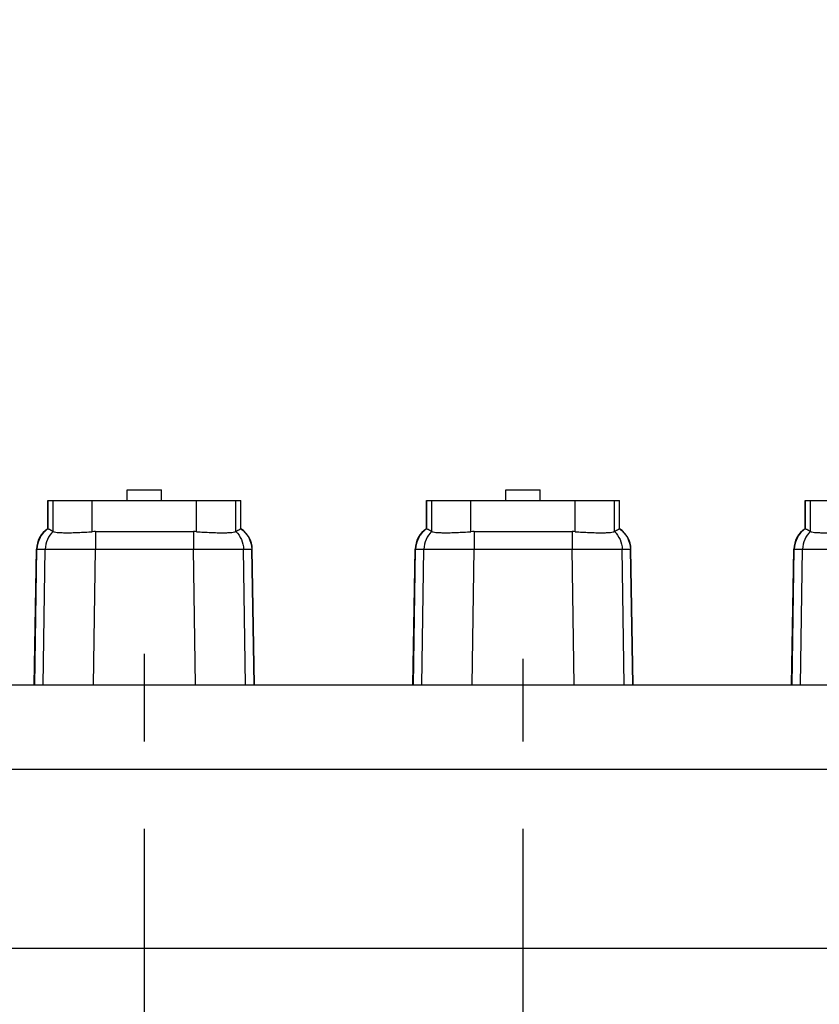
# Model space of a CAD drawing. Header units: millimetres. Extents: x 0 to 1189, y 0 to 841.
# Tile 145 of 193: x 515 to 560, y 670 to 725. Entities that reach past the tile are written whole.
import ezdxf
from ezdxf.enums import TextEntityAlignment as Align

# ---------------------------------------------------------------- set-up
doc = ezdxf.new("R2010")
doc.units = ezdxf.units.MM
doc.header["$LTSCALE"] = 65.395
doc.linetypes.add('CENTER', pattern=[0.6, 0.375, -0.075, 0.075, -0.075])
doc.layers.get('0').update_dxf_attribs({"linetype": 'CONTINUOUS'})
for name, color, linetype in [('1907_210700_40_SIMPLE1_X_ABL273', 7, 'CONTINUOUS'), ('1907_210700_40_SIMPLE1_X_ABL296', 7, 'CONTINUOUS'), ('1907_210700_40_SIMPLE1_X_ABL322', 7, 'CONTINUOUS'), ('1937_111200_09_SIMPLE1_B_ABL248', 7, 'CONTINUOUS'), ('32067_030000_TLKGS_V_ABL8', 7, 'CONTINUOUS'), ('32067_100000_TLKGS_V_ABL194', 7, 'CONTINUOUS'), ('32067_200000_TLKGS_V_ABL254', 7, 'CONTINUOUS'), ('32067_700000_TLKGS_V_ABL9', 7, 'CONTINUOUS'), ('32067_727000_01_SIMPLE1_X_ABL10', 7, 'CONTINUOUS'), ('new_view_2_VBL0', 7, 'CONTINUOUS')]:
    doc.layers.add(name, color=color, linetype=linetype)
doc.styles.get("Standard").update_dxf_attribs({"font": 'txt', "width": 0.6})
doc.dimstyles.new('DIMSTYLE_4', dxfattribs={"dimtxt": 3.5, "dimasz": 3.5, "dimexe": 1.8, "dimexo": 0, "dimgap": 0.875, "dimtad": 1, "dimdec": 0, "dimlfac": 25, "dimdsep": 46, "dimtxsty": 'STANDARD', "dimblk": '_FILLED', "dimblk1": '_FILLED', "dimblk2": '_FILLED', "dimcen": 0.09, "dimadec": 0, "dimazin": 0, "dimtp": 2, "dimtm": 2, "dimtfac": 1, "dimtdec": 0, "dimtofl": 0, "dimtmove": 0, "dimatfit": 3, "dimldrblk": '_FILLED', "dimfxl": 1, "dimtolj": 1, "dimarcsym": 0})

# ---------------------------------------------------------------- blocks, each defined once
blk = doc.blocks.new('_FILLED')
at = {"color": 0, "linetype": 'BYBLOCK'}
blk.add_solid([(0, 0), (-1, 0.167), (-1, -0.167)], dxfattribs=at)
blk = doc.blocks.new('*D5')
at = {"color": 2, "linetype": 'CONTINUOUS'}
for p, q in [((425.947, 721.519), (425.947, 753.406)), ((606.538, 689.371), (606.538, 753.406)), ((425.947, 751.606), (516.243, 751.606)), ((606.538, 751.606), (516.243, 751.606))]:
    blk.add_line(p, q, dxfattribs=at)
at = {"color": 2, "linetype": 'CONTINUOUS', "xscale": 3.5, "yscale": 3.5, "zscale": 3.5, "rotation": 180}
blk.add_blockref('_FILLED', (425.947, 751.606), dxfattribs=at)
at = {"color": 2, "linetype": 'CONTINUOUS', "xscale": 3.5, "yscale": 3.5, "zscale": 3.5}
blk.add_blockref('_FILLED', (606.538, 751.606), dxfattribs=at)
at = {"color": 2, "linetype": 'CONTINUOUS', "width": 0.60119}
blk.add_text('4515', height=3.5, dxfattribs=at).set_placement((516.243, 752.481), align=Align.CENTER)
blk = doc.blocks.new('32067_727000_01_SIMPLE1_T1_X_PBL11', base_point=(519.338, 693.219))
at = {"layer": '32067_727000_01_SIMPLE1_T1_X_PBL11', "color": 7, "linetype": 'CONTINUOUS'}
for p, q in [((475.23, 687.601), (621.358, 687.601)), ((490.028, 682.861), (621.358, 682.861)), ((490.028, 672.844), (621.358, 672.844))]:
    blk.add_line(p, q, dxfattribs=at)
blk = doc.blocks.new('32067_727000_01_SIMPLE1_X_ABL10', base_point=(519.338, 693.219))
at = {"layer": '32067_727000_01_SIMPLE1_T1_X_PBL11'}
blk.add_blockref('32067_727000_01_SIMPLE1_T1_X_PBL11', (519.338, 693.219), dxfattribs=at)
blk = doc.blocks.new('32067_700000_TLKGS_V_ABL9', base_point=(519.338, 693.219))
at = {"layer": '32067_727000_01_SIMPLE1_X_ABL10'}
blk.add_blockref('32067_727000_01_SIMPLE1_X_ABL10', (519.338, 693.219), dxfattribs=at)
blk = doc.blocks.new('1937_111200_09_SIMPLE1_T6_B_PBL271', base_point=(521.74, 639.239))
at = {"layer": '1937_111200_09_SIMPLE1_T6_B_PBL271', "color": 2, "linetype": 'CENTER'}
blk.add_line((521.74, 615.761), (521.74, 689.692), dxfattribs=at)
blk = doc.blocks.new('1937_111200_09_SIMPLE1_T6_B_PBL294', base_point=(542.94, 639.079))
at = {"layer": '1937_111200_09_SIMPLE1_T6_B_PBL294', "color": 2, "linetype": 'CENTER'}
blk.add_line((542.94, 615.761), (542.94, 689.05), dxfattribs=at)
blk = doc.blocks.new('1937_111200_09_SIMPLE1_B_ABL248', base_point=(561.879, 639.098))
at = {"layer": '1937_111200_09_SIMPLE1_T6_B_PBL271'}
blk.add_blockref('1937_111200_09_SIMPLE1_T6_B_PBL271', (521.74, 639.239), dxfattribs=at)
at = {"layer": '1937_111200_09_SIMPLE1_T6_B_PBL294'}
blk.add_blockref('1937_111200_09_SIMPLE1_T6_B_PBL294', (542.94, 639.079), dxfattribs=at)
blk = doc.blocks.new('32067_100000_TLKGS_V_ABL194', base_point=(551.338, 635.506))
at = {"layer": '1937_111200_09_SIMPLE1_B_ABL248'}
blk.add_blockref('1937_111200_09_SIMPLE1_B_ABL248', (561.879, 639.098), dxfattribs=at)
blk = doc.blocks.new('1907_210700_40_SIMPLE1_T2_X_PBL274', base_point=(521.738, 693.061))
at = {"layer": '1907_210700_40_SIMPLE1_T2_X_PBL274', "color": 7, "linetype": 'CONTINUOUS'}
for p, q in [((520.778, 697.92), (520.778, 698.52)), ((520.778, 698.52), (522.698, 698.52)), ((522.698, 697.92), (522.698, 698.52)), ((516.337, 696.336), (516.337, 697.92)), ((516.337, 697.92), (527.14, 697.92)), ((527.14, 696.333), (527.14, 697.92)), ((516.624, 696.183), (516.626, 696.181)), ((518.991, 696.174), (524.484, 696.174)), ((526.85, 696.178), (526.853, 696.18)), ((515.569, 687.601), (515.696, 695.183)), ((527.906, 687.601), (527.775, 695.184))]:
    blk.add_line(p, q, dxfattribs=at)
at = {"layer": '1907_210700_40_SIMPLE1_T2_X_PBL274', "color": 9, "linetype": 'CONTINUOUS'}
for p, q in [((516.342, 696.336), (516.342, 697.92)), ((516.626, 696.181), (516.626, 697.92)), ((518.816, 696.168), (518.816, 697.92)), ((524.66, 696.168), (524.66, 697.92)), ((526.85, 696.178), (526.85, 697.92)), ((527.135, 696.332), (527.135, 697.92)), ((518.991, 696.174), (518.991, 695.184)), ((524.484, 696.174), (524.484, 695.184)), ((515.596, 687.601), (515.724, 695.183)), ((515.724, 695.183), (516.186, 695.184)), ((516.076, 687.601), (516.186, 695.184)), ((518.88, 687.601), (518.991, 695.184)), ((518.991, 695.184), (524.484, 695.184)), ((524.596, 687.601), (524.484, 695.184)), ((527.4, 687.601), (527.288, 695.184)), ((527.288, 695.184), (527.748, 695.184)), ((527.879, 687.601), (527.748, 695.184))]:
    blk.add_line(p, q, dxfattribs=at)
at = {"layer": '1907_210700_40_SIMPLE1_T2_X_PBL274', "color": 7, "linetype": 'CONTINUOUS'}
for centre, radius, start, end in [((517.096, 695.16), 1.4, 122.8546, 179.0423), ((518.991, 693.662), 2.512, 89.9865, 93.9813), ((524.486, 693.668), 2.506, 86.0227, 90.0625), ((526.376, 695.16), 1.4, 0.9843, 56.9112)]:
    blk.add_arc(centre, radius, start, end, dxfattribs=at)
at = {"layer": '1907_210700_40_SIMPLE1_T2_X_PBL274', "color": 9, "linetype": 'CONTINUOUS'}
for points, knots in [([(516.352, 696.333), (516.164, 696.21), (515.846, 695.864), (515.728, 695.409), (515.724, 695.183)], [0, 0, 0, 0, 0.498721, 1, 1, 1, 1]), ([(516.624, 696.183), (516.489, 696.056), (516.269, 695.743), (516.189, 695.37), (516.186, 695.184)], [0, 0, 0, 0, 0.49907, 1, 1, 1, 1]), ([(526.853, 696.18), (526.987, 696.053), (527.205, 695.741), (527.285, 695.369), (527.288, 695.184)], [0, 0, 0, 0, 0.499084, 1, 1, 1, 1]), ([(527.125, 696.33), (527.311, 696.207), (527.627, 695.861), (527.744, 695.409), (527.748, 695.184)], [0, 0, 0, 0, 0.498742, 1, 1, 1, 1]), ([(515.696, 695.183), (515.696, 695.186), (515.711, 695.18), (515.717, 695.184), (515.724, 695.183)], [0, 0, 0, 0, 0.250505, 1, 1, 1, 1]), ([(516.186, 695.184), (516.295, 695.189), (516.617, 695.19), (517.225, 695.193), (518.05, 695.19), (518.664, 695.187), (518.991, 695.184)], [0, 0, 0, 0, 0.117487, 0.343495, 0.650239, 1, 1, 1, 1]), ([(524.484, 695.184), (524.811, 695.187), (525.425, 695.19), (526.25, 695.193), (526.858, 695.19), (527.179, 695.189), (527.288, 695.184)], [0, 0, 0, 0, 0.349869, 0.656703, 0.882694, 1, 1, 1, 1]), ([(527.748, 695.184), (527.755, 695.184), (527.761, 695.181), (527.775, 695.186), (527.775, 695.184)], [0, 0, 0, 0, 0.749498, 1, 1, 1, 1])]:
    blk.add_open_spline(points, degree=3, knots=knots, dxfattribs=at)
at = {"layer": '1907_210700_40_SIMPLE1_T2_X_PBL274', "color": 7, "linetype": 'CONTINUOUS'}
for points, knots in [([(516.337, 696.336), (516.337, 696.336), (516.339, 696.336), (516.34, 696.335), (516.342, 696.336)], [0, 0, 0, 0, 0.260085, 1, 1, 1, 1]), ([(516.342, 696.336), (516.343, 696.336), (516.347, 696.335), (516.35, 696.334), (516.352, 696.333)], [0, 0, 0, 0, 0.487694, 1, 1, 1, 1]), ([(516.352, 696.333), (516.375, 696.323), (516.468, 696.278), (516.558, 696.226), (516.624, 696.183)], [0, 0, 0, 0, 0.242691, 1, 1, 1, 1]), ([(516.626, 696.181), (516.647, 696.164), (516.725, 696.147), (516.869, 696.126), (517.082, 696.114), (517.352, 696.108), (517.673, 696.111), (518.167, 696.127), (518.552, 696.15), (518.816, 696.168)], [0, 0, 0, 0, 0.036379, 0.103897, 0.201377, 0.325864, 0.473263, 0.638585, 1, 1, 1, 1]), ([(524.66, 696.168), (524.924, 696.149), (525.31, 696.127), (525.804, 696.111), (526.124, 696.107), (526.394, 696.113), (526.607, 696.124), (526.751, 696.145), (526.829, 696.162), (526.85, 696.178)], [0, 0, 0, 0, 0.36144, 0.526774, 0.674185, 0.79868, 0.89616, 0.963664, 1, 1, 1, 1]), ([(526.853, 696.18), (526.875, 696.195), (526.963, 696.25), (527.055, 696.298), (527.125, 696.33)], [0, 0, 0, 0, 0.258219, 1, 1, 1, 1]), ([(527.125, 696.33), (527.126, 696.331), (527.13, 696.332), (527.133, 696.332), (527.135, 696.332)], [0, 0, 0, 0, 0.512228, 1, 1, 1, 1]), ([(527.135, 696.332), (527.136, 696.332), (527.137, 696.333), (527.14, 696.332), (527.14, 696.333)], [0, 0, 0, 0, 0.73992, 1, 1, 1, 1])]:
    blk.add_open_spline(points, degree=3, knots=knots, dxfattribs=at)
blk = doc.blocks.new('1907_210700_40_SIMPLE1_X_ABL273', base_point=(521.738, 693.061))
at = {"layer": '1907_210700_40_SIMPLE1_T2_X_PBL274'}
blk.add_blockref('1907_210700_40_SIMPLE1_T2_X_PBL274', (521.738, 693.061), dxfattribs=at)
blk = doc.blocks.new('1907_210700_40_SIMPLE1_T2_X_PBL297', base_point=(542.938, 693.061))
at = {"layer": '1907_210700_40_SIMPLE1_T2_X_PBL297', "color": 7, "linetype": 'CONTINUOUS'}
for p, q in [((541.978, 697.92), (541.978, 698.52)), ((541.978, 698.52), (543.898, 698.52)), ((543.898, 697.92), (543.898, 698.52)), ((537.537, 696.336), (537.537, 697.92)), ((537.537, 697.92), (548.34, 697.92)), ((548.34, 696.333), (548.34, 697.92)), ((537.824, 696.183), (537.826, 696.181)), ((540.191, 696.174), (545.684, 696.174)), ((548.05, 696.178), (548.053, 696.18)), ((536.769, 687.601), (536.896, 695.183)), ((549.106, 687.601), (548.975, 695.184))]:
    blk.add_line(p, q, dxfattribs=at)
at = {"layer": '1907_210700_40_SIMPLE1_T2_X_PBL297', "color": 9, "linetype": 'CONTINUOUS'}
for p, q in [((537.542, 696.336), (537.542, 697.92)), ((537.826, 696.181), (537.826, 697.92)), ((540.016, 696.168), (540.016, 697.92)), ((545.86, 696.168), (545.86, 697.92)), ((548.05, 696.178), (548.05, 697.92)), ((548.335, 696.332), (548.335, 697.92)), ((540.191, 696.174), (540.191, 695.184)), ((545.684, 696.174), (545.684, 695.184)), ((536.796, 687.601), (536.924, 695.183)), ((536.924, 695.183), (537.386, 695.184)), ((537.276, 687.601), (537.386, 695.184)), ((540.08, 687.601), (540.191, 695.184)), ((540.191, 695.184), (545.684, 695.184)), ((545.796, 687.601), (545.684, 695.184)), ((548.6, 687.601), (548.488, 695.184)), ((548.488, 695.184), (548.948, 695.184)), ((549.079, 687.601), (548.948, 695.184))]:
    blk.add_line(p, q, dxfattribs=at)
at = {"layer": '1907_210700_40_SIMPLE1_T2_X_PBL297', "color": 7, "linetype": 'CONTINUOUS'}
for centre, radius, start, end in [((538.296, 695.16), 1.4, 122.8546, 179.0423), ((540.191, 693.662), 2.512, 89.9865, 93.9813), ((545.686, 693.668), 2.506, 86.0227, 90.0625), ((547.576, 695.16), 1.4, 0.9843, 56.9112)]:
    blk.add_arc(centre, radius, start, end, dxfattribs=at)
at = {"layer": '1907_210700_40_SIMPLE1_T2_X_PBL297', "color": 9, "linetype": 'CONTINUOUS'}
for points, knots in [([(537.552, 696.333), (537.364, 696.21), (537.046, 695.864), (536.928, 695.409), (536.924, 695.183)], [0, 0, 0, 0, 0.498721, 1, 1, 1, 1]), ([(537.824, 696.183), (537.689, 696.056), (537.469, 695.743), (537.389, 695.37), (537.386, 695.184)], [0, 0, 0, 0, 0.49907, 1, 1, 1, 1]), ([(548.053, 696.18), (548.187, 696.053), (548.405, 695.741), (548.485, 695.369), (548.488, 695.184)], [0, 0, 0, 0, 0.499084, 1, 1, 1, 1]), ([(548.325, 696.33), (548.511, 696.207), (548.827, 695.861), (548.944, 695.409), (548.948, 695.184)], [0, 0, 0, 0, 0.498742, 1, 1, 1, 1]), ([(536.896, 695.183), (536.896, 695.186), (536.911, 695.18), (536.917, 695.184), (536.924, 695.183)], [0, 0, 0, 0, 0.250505, 1, 1, 1, 1]), ([(537.386, 695.184), (537.495, 695.189), (537.817, 695.19), (538.425, 695.193), (539.25, 695.19), (539.864, 695.187), (540.191, 695.184)], [0, 0, 0, 0, 0.117487, 0.343495, 0.650239, 1, 1, 1, 1]), ([(545.684, 695.184), (546.011, 695.187), (546.625, 695.19), (547.45, 695.193), (548.058, 695.19), (548.379, 695.189), (548.488, 695.184)], [0, 0, 0, 0, 0.349869, 0.656703, 0.882694, 1, 1, 1, 1]), ([(548.948, 695.184), (548.955, 695.184), (548.961, 695.181), (548.975, 695.186), (548.975, 695.184)], [0, 0, 0, 0, 0.749498, 1, 1, 1, 1])]:
    blk.add_open_spline(points, degree=3, knots=knots, dxfattribs=at)
at = {"layer": '1907_210700_40_SIMPLE1_T2_X_PBL297', "color": 7, "linetype": 'CONTINUOUS'}
for points, knots in [([(537.537, 696.336), (537.537, 696.336), (537.539, 696.336), (537.54, 696.335), (537.542, 696.336)], [0, 0, 0, 0, 0.260085, 1, 1, 1, 1]), ([(537.542, 696.336), (537.543, 696.336), (537.547, 696.335), (537.55, 696.334), (537.552, 696.333)], [0, 0, 0, 0, 0.487694, 1, 1, 1, 1]), ([(537.552, 696.333), (537.575, 696.323), (537.668, 696.278), (537.758, 696.226), (537.824, 696.183)], [0, 0, 0, 0, 0.242691, 1, 1, 1, 1]), ([(537.826, 696.181), (537.847, 696.164), (537.925, 696.147), (538.069, 696.126), (538.282, 696.114), (538.552, 696.108), (538.873, 696.111), (539.367, 696.127), (539.752, 696.15), (540.016, 696.168)], [0, 0, 0, 0, 0.036379, 0.103897, 0.201377, 0.325864, 0.473263, 0.638585, 1, 1, 1, 1]), ([(545.86, 696.168), (546.124, 696.149), (546.51, 696.127), (547.004, 696.111), (547.324, 696.107), (547.594, 696.113), (547.807, 696.124), (547.951, 696.145), (548.029, 696.162), (548.05, 696.178)], [0, 0, 0, 0, 0.36144, 0.526774, 0.674185, 0.79868, 0.89616, 0.963664, 1, 1, 1, 1]), ([(548.053, 696.18), (548.075, 696.195), (548.163, 696.25), (548.255, 696.298), (548.325, 696.33)], [0, 0, 0, 0, 0.258219, 1, 1, 1, 1]), ([(548.325, 696.33), (548.326, 696.331), (548.33, 696.332), (548.333, 696.332), (548.335, 696.332)], [0, 0, 0, 0, 0.512228, 1, 1, 1, 1]), ([(548.335, 696.332), (548.336, 696.332), (548.337, 696.333), (548.34, 696.332), (548.34, 696.333)], [0, 0, 0, 0, 0.73992, 1, 1, 1, 1])]:
    blk.add_open_spline(points, degree=3, knots=knots, dxfattribs=at)
blk = doc.blocks.new('1907_210700_40_SIMPLE1_X_ABL296', base_point=(542.938, 693.061))
at = {"layer": '1907_210700_40_SIMPLE1_T2_X_PBL297'}
blk.add_blockref('1907_210700_40_SIMPLE1_T2_X_PBL297', (542.938, 693.061), dxfattribs=at)
blk = doc.blocks.new('1907_210700_40_SIMPLE1_T2_X_PBL323', base_point=(564.138, 693.061))
at = {"layer": '1907_210700_40_SIMPLE1_T2_X_PBL323', "color": 7, "linetype": 'CONTINUOUS'}
for p, q in [((563.178, 697.92), (563.178, 698.52)), ((563.178, 698.52), (565.098, 698.52)), ((565.098, 697.92), (565.098, 698.52)), ((558.737, 696.336), (558.737, 697.92)), ((558.737, 697.92), (569.54, 697.92)), ((569.54, 696.333), (569.54, 697.92)), ((559.024, 696.183), (559.026, 696.181)), ((561.391, 696.174), (566.884, 696.174)), ((569.25, 696.178), (569.253, 696.18)), ((557.969, 687.601), (558.096, 695.183)), ((570.306, 687.601), (570.175, 695.184))]:
    blk.add_line(p, q, dxfattribs=at)
at = {"layer": '1907_210700_40_SIMPLE1_T2_X_PBL323', "color": 9, "linetype": 'CONTINUOUS'}
for p, q in [((558.742, 696.336), (558.742, 697.92)), ((559.026, 696.181), (559.026, 697.92)), ((561.216, 696.168), (561.216, 697.92)), ((567.06, 696.168), (567.06, 697.92)), ((569.25, 696.178), (569.25, 697.92)), ((569.535, 696.332), (569.535, 697.92)), ((561.391, 696.174), (561.391, 695.184)), ((566.884, 696.174), (566.884, 695.184)), ((557.996, 687.601), (558.124, 695.183)), ((558.124, 695.183), (558.586, 695.184)), ((558.476, 687.601), (558.586, 695.184)), ((561.28, 687.601), (561.391, 695.184)), ((561.391, 695.184), (566.884, 695.184)), ((566.996, 687.601), (566.884, 695.184)), ((569.8, 687.601), (569.688, 695.184)), ((569.688, 695.184), (570.148, 695.184)), ((570.279, 687.601), (570.148, 695.184))]:
    blk.add_line(p, q, dxfattribs=at)
at = {"layer": '1907_210700_40_SIMPLE1_T2_X_PBL323', "color": 7, "linetype": 'CONTINUOUS'}
for centre, radius, start, end in [((559.496, 695.16), 1.4, 122.8546, 179.0423), ((561.391, 693.662), 2.512, 89.9865, 93.9813), ((566.886, 693.668), 2.506, 86.0227, 90.0625), ((568.776, 695.16), 1.4, 0.9843, 56.9112)]:
    blk.add_arc(centre, radius, start, end, dxfattribs=at)
at = {"layer": '1907_210700_40_SIMPLE1_T2_X_PBL323', "color": 9, "linetype": 'CONTINUOUS'}
for points, knots in [([(558.752, 696.333), (558.564, 696.21), (558.246, 695.864), (558.128, 695.409), (558.124, 695.183)], [0, 0, 0, 0, 0.498721, 1, 1, 1, 1]), ([(559.024, 696.183), (558.889, 696.056), (558.669, 695.743), (558.589, 695.37), (558.586, 695.184)], [0, 0, 0, 0, 0.49907, 1, 1, 1, 1]), ([(569.253, 696.18), (569.387, 696.053), (569.605, 695.741), (569.685, 695.369), (569.688, 695.184)], [0, 0, 0, 0, 0.499084, 1, 1, 1, 1]), ([(569.525, 696.33), (569.711, 696.207), (570.027, 695.861), (570.144, 695.409), (570.148, 695.184)], [0, 0, 0, 0, 0.498742, 1, 1, 1, 1]), ([(558.096, 695.183), (558.096, 695.186), (558.111, 695.18), (558.117, 695.184), (558.124, 695.183)], [0, 0, 0, 0, 0.250505, 1, 1, 1, 1]), ([(558.586, 695.184), (558.695, 695.189), (559.017, 695.19), (559.625, 695.193), (560.45, 695.19), (561.064, 695.187), (561.391, 695.184)], [0, 0, 0, 0, 0.117487, 0.343495, 0.650239, 1, 1, 1, 1]), ([(566.884, 695.184), (567.211, 695.187), (567.825, 695.19), (568.65, 695.193), (569.258, 695.19), (569.579, 695.189), (569.688, 695.184)], [0, 0, 0, 0, 0.349869, 0.656703, 0.882694, 1, 1, 1, 1]), ([(570.148, 695.184), (570.155, 695.184), (570.161, 695.181), (570.175, 695.186), (570.175, 695.184)], [0, 0, 0, 0, 0.749498, 1, 1, 1, 1])]:
    blk.add_open_spline(points, degree=3, knots=knots, dxfattribs=at)
at = {"layer": '1907_210700_40_SIMPLE1_T2_X_PBL323', "color": 7, "linetype": 'CONTINUOUS'}
for points, knots in [([(558.737, 696.336), (558.737, 696.336), (558.739, 696.336), (558.74, 696.335), (558.742, 696.336)], [0, 0, 0, 0, 0.260085, 1, 1, 1, 1]), ([(558.742, 696.336), (558.743, 696.336), (558.747, 696.335), (558.75, 696.334), (558.752, 696.333)], [0, 0, 0, 0, 0.487694, 1, 1, 1, 1]), ([(558.752, 696.333), (558.775, 696.323), (558.868, 696.278), (558.958, 696.226), (559.024, 696.183)], [0, 0, 0, 0, 0.242691, 1, 1, 1, 1]), ([(559.026, 696.181), (559.047, 696.164), (559.125, 696.147), (559.269, 696.126), (559.482, 696.114), (559.752, 696.108), (560.073, 696.111), (560.567, 696.127), (560.952, 696.15), (561.216, 696.168)], [0, 0, 0, 0, 0.036379, 0.103897, 0.201377, 0.325864, 0.473263, 0.638585, 1, 1, 1, 1]), ([(567.06, 696.168), (567.324, 696.149), (567.71, 696.127), (568.204, 696.111), (568.524, 696.107), (568.794, 696.113), (569.007, 696.124), (569.151, 696.145), (569.229, 696.162), (569.25, 696.178)], [0, 0, 0, 0, 0.36144, 0.526774, 0.674185, 0.79868, 0.89616, 0.963664, 1, 1, 1, 1]), ([(569.253, 696.18), (569.275, 696.195), (569.363, 696.25), (569.455, 696.298), (569.525, 696.33)], [0, 0, 0, 0, 0.258219, 1, 1, 1, 1]), ([(569.525, 696.33), (569.526, 696.331), (569.53, 696.332), (569.533, 696.332), (569.535, 696.332)], [0, 0, 0, 0, 0.512228, 1, 1, 1, 1]), ([(569.535, 696.332), (569.536, 696.332), (569.537, 696.333), (569.54, 696.332), (569.54, 696.333)], [0, 0, 0, 0, 0.73992, 1, 1, 1, 1])]:
    blk.add_open_spline(points, degree=3, knots=knots, dxfattribs=at)
blk = doc.blocks.new('1907_210700_40_SIMPLE1_X_ABL322', base_point=(564.138, 693.061))
at = {"layer": '1907_210700_40_SIMPLE1_T2_X_PBL323'}
blk.add_blockref('1907_210700_40_SIMPLE1_T2_X_PBL323', (564.138, 693.061), dxfattribs=at)
blk = doc.blocks.new('32067_200000_TLKGS_V_ABL254', base_point=(553.538, 693.061))
at = {"layer": '1907_210700_40_SIMPLE1_X_ABL273'}
blk.add_blockref('1907_210700_40_SIMPLE1_X_ABL273', (521.738, 693.061), dxfattribs=at)
at = {"layer": '1907_210700_40_SIMPLE1_X_ABL296'}
blk.add_blockref('1907_210700_40_SIMPLE1_X_ABL296', (542.938, 693.061), dxfattribs=at)
at = {"layer": '1907_210700_40_SIMPLE1_X_ABL322'}
blk.add_blockref('1907_210700_40_SIMPLE1_X_ABL322', (564.138, 693.061), dxfattribs=at)
blk = doc.blocks.new('32067_030000_TLKGS_V_ABL8', base_point=(524.768, 650.451))
at = {"layer": '32067_100000_TLKGS_V_ABL194'}
blk.add_blockref('32067_100000_TLKGS_V_ABL194', (551.338, 635.506), dxfattribs=at)
at = {"layer": '32067_200000_TLKGS_V_ABL254'}
blk.add_blockref('32067_200000_TLKGS_V_ABL254', (553.538, 693.061), dxfattribs=at)
at = {"layer": '32067_700000_TLKGS_V_ABL9'}
blk.add_blockref('32067_700000_TLKGS_V_ABL9', (519.338, 693.219), dxfattribs=at)
blk = doc.blocks.new('32067_000000_TLKGS_MARKETING_ABL3', base_point=(526.532, 650.451))
at = {"layer": '32067_030000_TLKGS_V_ABL8'}
blk.add_blockref('32067_030000_TLKGS_V_ABL8', (524.768, 650.451), dxfattribs=at)
blk = doc.blocks.new('NEW_VIEW_2_VBL0', base_point=(603.51, 637.661))
at = {"layer": '32067_000000_TLKGS_MARKETING_ABL3'}
blk.add_blockref('32067_000000_TLKGS_MARKETING_ABL3', (526.532, 650.451), dxfattribs=at)

msp = doc.modelspace()

# ---------------------------------------------------------------- block references
at = {"layer": 'new_view_2_VBL0'}
msp.add_blockref('NEW_VIEW_2_VBL0', (603.51017, 637.66074), dxfattribs=at)

# ---------------------------------------------------------------- dimensions: what is measured, and where the dimension line sits
at = {"color": 2, "linetype": 'CONTINUOUS'}
dim = msp.add_linear_dim(base=(425.9475, 751.60636), p1=(606.53823, 689.37076), p2=(425.9475, 721.51876), angle=180, dimstyle='DIMSTYLE_4', dxfattribs=at)
dim.commit()
dim.dimension.update_dxf_attribs({"geometry": '*D5', "text_midpoint": (515.90952, 751.60636), "dimtype": 160})

doc.saveas('drawing.dxf')
